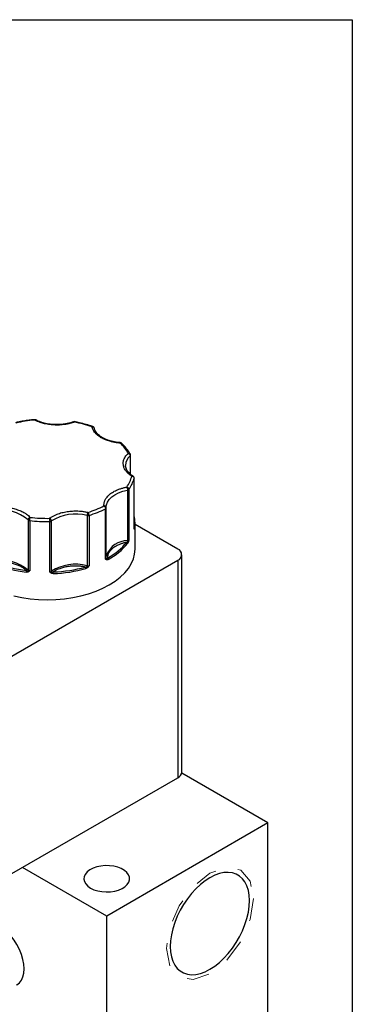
# Model space of a CAD drawing. Header units: inches. Extents: x 0.5 to 21.5, y 0.5 to 16.5.
# Tile 19 of 19: x 20 to 21.5, y 12.2 to 16.5. Entities that reach past the tile are written whole.
import ezdxf

# ---------------------------------------------------------------- set-up
doc = ezdxf.new("R2010")
doc.units = ezdxf.units.IN
doc.header["$LTSCALE"] = 2
doc.header["$MEASUREMENT"] = 0
doc.linetypes.add('HIDDEN', pattern=[0.075, 0.05, -0.025])
doc.layers.add('TEXT', color=140, linetype='Continuous', lineweight=25)

msp = doc.modelspace()

# ---------------------------------------------------------------- linework, layer by layer
for p, q in [((20.5261, 14.5882), (20.5261, 14.5085)), ((20.5277, 14.5072), (20.5277, 14.5913)), ((20.5052, 14.5445), (20.5051, 14.5468)), ((20.5428, 14.2697), (20.5428, 14.4902)), ((20.5429, 14.2706), (20.5429, 14.4911)), ((20.5137, 14.4377), (20.5137, 14.2173)), ((20.52, 14.4411), (20.52, 14.2207)), ((20.3366, 14.3271), (20.3366, 14.1067)), ((20.3453, 14.3274), (20.3453, 14.1069)), ((20.4174, 14.1361), (20.4174, 14.3565)), ((20.4207, 14.3611), (20.4206, 14.3647)), ((20.4207, 14.3611), (20.4207, 14.3608)), ((20.4207, 14.1404), (20.4207, 14.3608)), ((20.0779, 14.3081), (20.0779, 14.0876)), ((20.0848, 14.3051), (20.0848, 14.0846)), ((20.1725, 14.0802), (20.1725, 14.3006)), ((20.1801, 14.0824), (20.1801, 14.3029)), ((20.5469, 14.1799), (20.5469, 14.2942)), ((20.7345, 14.1797), (20.5469, 14.288)), ((20.5427, 14.2705), (20.5428, 14.2697)), ((20.7521, 13.2023), (20.7521, 14.1553)), ((19.9963, 13.7046), (20.7345, 14.1308)), ((20.7345, 14.1308), (20.7345, 13.1779)), ((19.9963, 12.7517), (20.7345, 13.1779)), ((21.13, 12.9796), (20.7516, 13.1981)), ((21.13, 12.9796), (20.4229, 12.5714)), ((21.13, 11.7548), (21.13, 12.9796)), ((20.4229, 12.5714), (20.0534, 12.7847)), ((20.4229, 11.3466), (20.4229, 12.5714))]:
    msp.add_line(p, q)
at = {"flags": 128}
for points in [[(20.5429, 14.491), (20.5429, 14.4909), (20.5428, 14.4902)], [(20.4206, 14.3647), (20.4215, 14.3737), (20.4258, 14.386), (20.4336, 14.3977), (20.4446, 14.4086), (20.4585, 14.4182), (20.4749, 14.4265), (20.4935, 14.433), (20.5137, 14.4377)], [(20.5428, 14.2697), (20.5429, 14.2704), (20.5429, 14.2706)], [(20.0146, 13.9745), (20.0502, 13.9672), (20.0868, 13.9619), (20.1242, 13.9587), (20.1619, 13.9576), (20.1997, 13.9587), (20.2371, 13.9619), (20.2737, 13.9672), (20.3093, 13.9745), (20.3434, 13.9839), (20.3758, 13.9951), (20.4062, 14.0081), (20.4342, 14.0227), (20.4596, 14.0389), (20.4821, 14.0564), (20.5015, 14.0751), (20.5176, 14.0948), (20.5304, 14.1153), (20.5395, 14.1365), (20.5451, 14.1581), (20.5469, 14.1799)], [(20.4218, 14.1547), (20.4215, 14.1532), (20.4207, 14.148)], [(20.3522, 12.6939), (20.3668, 12.6869), (20.3835, 12.6816), (20.4016, 12.6783), (20.4205, 12.677), (20.4394, 12.6778), (20.4578, 12.6806), (20.4749, 12.6854), (20.4901, 12.692), (20.5029, 12.7001), (20.5128, 12.7095), (20.5195, 12.7198), (20.5226, 12.7306), (20.5222, 12.7416), (20.5181, 12.7523), (20.5106, 12.7624), (20.5, 12.7715), (20.4865, 12.7792), (20.4708, 12.7854), (20.4533, 12.7897), (20.4347, 12.792), (20.4157, 12.7923), (20.397, 12.7905), (20.3792, 12.7866), (20.3629, 12.7809), (20.3489, 12.7735), (20.3375, 12.7648), (20.3292, 12.7549), (20.3243, 12.7443), (20.3229, 12.7333), (20.3252, 12.7224), (20.3309, 12.712), (20.3401, 12.7024), (20.3522, 12.6939)], [(21.0491, 12.639), (21.0479, 12.6625), (21.0441, 12.6841), (21.0378, 12.7036), (21.0292, 12.7208), (21.0184, 12.7352), (21.0054, 12.7468), (20.9906, 12.7554), (20.9741, 12.7608), (20.9561, 12.763), (20.937, 12.7619), (20.917, 12.7575), (20.8964, 12.75), (20.8754, 12.7393), (20.8545, 12.7258), (20.8338, 12.7095), (20.8138, 12.6907), (20.7947, 12.6698), (20.7767, 12.6469), (20.7602, 12.6224), (20.7454, 12.5967), (20.7324, 12.5702), (20.7216, 12.5432), (20.713, 12.5161), (20.7067, 12.4894), (20.703, 12.4634), (20.7017, 12.4384), (20.703, 12.415), (20.7067, 12.3933), (20.713, 12.3738), (20.7216, 12.3567), (20.7324, 12.3422), (20.7454, 12.3306), (20.7602, 12.3221), (20.7767, 12.3167), (20.7947, 12.3145), (20.8138, 12.3156), (20.8338, 12.3199), (20.8545, 12.3275), (20.8754, 12.3381), (20.8964, 12.3517), (20.917, 12.3679), (20.937, 12.3867), (20.9561, 12.4077), (20.9741, 12.4306), (20.9906, 12.4551), (21.0054, 12.4808), (21.0184, 12.5073), (21.0292, 12.5343), (21.0378, 12.5614), (21.0441, 12.5881), (21.0479, 12.6141), (21.0491, 12.639)], [(20.0278, 12.2685), (20.0292, 12.2693), (20.04, 12.2782), (20.0486, 12.29), (20.055, 12.3044), (20.0588, 12.3212), (20.0601, 12.3399), (20.0588, 12.3601), (20.055, 12.3813), (20.0486, 12.4031), (20.04, 12.4249), (20.0292, 12.4461), (20.0166, 12.4664), (20.0024, 12.4852), (19.987, 12.5021), (19.9707, 12.5166), (19.9539, 12.5285), (19.937, 12.5375), (19.9204, 12.5433), (19.9045, 12.5459), (19.8897, 12.5451), (19.8762, 12.541), (19.8718, 12.5387)]]:
    msp.add_lwpolyline(points, dxfattribs=at)
at = {"color": 7, "linetype": 'HIDDEN', "lineweight": 18, "flags": 128}
msp.add_lwpolyline([(21.0662, 12.6489), (21.0517, 12.5562), (21.0103, 12.4608), (20.9484, 12.3773), (20.8754, 12.3184), (20.8024, 12.293), (20.7405, 12.305), (20.6991, 12.3526), (20.6846, 12.4286), (20.6991, 12.5213), (20.7405, 12.6166), (20.8024, 12.7002), (20.8754, 12.7591), (20.9484, 12.7845), (21.0103, 12.7724), (21.0517, 12.7248), (21.0662, 12.6489)], dxfattribs=at)
for centre, radius, start, end in [((20.5606, 14.5446), 0.0556, 128.4223, 177.7121), ((20.5235, 14.5914), 0.00421, 308.5087, 357.4304), ((20.3924, 14.5302), 0.1557, 325.0895, 345.1136), ((20.5126, 14.4474), 0.0097, 276.4793, 319.8956), ((19.9633, 14.1751), 0.1755, 49.256, 100.611), ((20.286, 14.1363), 0.1974, 75.141, 122.4451), ((20.3405, 14.3433), 0.0166, 256.6265, 286.6907), ((20.2099, 14.766), 0.459, 287.1489, 296.8704), ((20.4156, 14.3614), 0.00522, 290.4646, 353.689), ((20.0833, 14.3131), 0.00735, 222.6419, 240.7341), ((20.0861, 14.3184), 0.0134, 241.3079, 264.1813), ((20.1618, 14.9607), 0.6602, 263.2951, 270.9222), ((20.1727, 14.314), 0.0134, 269.0358, 303.9182), ((20.4159, 14.294), 0.1311, 0.0768, 14.2924), ((20.4176, 14.2942), 0.1294, 349.5219, 359.9863), ((20.5406, 14.2705), 0.00423, 2.7719, 56.6758), ((20.5387, 14.268), 0.00499, 355.3549, 32.2733), ((20.5164, 14.1146), 0.1027, 91.5084, 157.047), ((20.301, 14.3759), 0.2736, 297.9179, 321.09), ((20.5079, 14.2035), 0.00595, 5.2303, 76.8102), ((20.5126, 14.2269), 0.0097, 276.4793, 319.8956), ((20.5317, 14.2175), 0.0181, 180.818, 192.5493), ((20.5116, 14.205), 0.00892, 47.2571, 73.7643), ((20.7252, 14.1553), 0.0262, 290.7834, 69.2166), ((19.9633, 13.9547), 0.1755, 49.256, 100.611), ((20.1435, 14.621), 0.5476, 247.6562, 262.2108), ((20.286, 13.9159), 0.1974, 75.141, 122.4451), ((20.4156, 14.1409), 0.00522, 290.4646, 353.689), ((20.4244, 14.1407), 0.00366, 185.6152, 232.804), ((20.417, 14.1354), 0.00574, 331.6604, 24.4093), ((20.4213, 14.1338), 0.00781, 2.4706, 56.2904), ((20.0897, 14.0784), 0.0204, 160.2414, 179.9206), ((20.0726, 14.0878), 0.0053, 319.1965, 357.7484), ((20.0858, 14.0856), 0.00927, 187.4178, 219.8783), ((20.0855, 14.0956), 0.0111, 226.5503, 266.2341), ((20.1727, 14.0935), 0.0134, 269.0358, 303.9182), ((20.1698, 14.0827), 0.0121, 317.4555, 342.3992), ((20.1864, 14.0827), 0.00622, 182.1351, 215.4476), ((20.1177, 14.0725), 0.0706, 359.9897, 5.6487), ((20.1659, 14.6903), 0.6183, 272.0834, 285.5027), ((20.3195, 14.0944), 0.0116, 0.6428, 35.7943), ((20.3228, 14.1069), 0.0138, 343.6589, 358.936), ((20.3902, 14.1556), 0.0755, 224.2139, 228.0908), ((20.3405, 14.1228), 0.0166, 256.6265, 286.6907), ((20.722, 13.2053), 0.0302, 294.3747, 354.3052)]:
    msp.add_arc(centre, radius, start, end)
for points, knots in [([(20.1061, 14.7468), (20.1001, 14.7463), (20.0859, 14.7451), (20.0634, 14.7419), (20.0413, 14.7382), (20.0275, 14.735), (20.022, 14.7338)], [0, 0, 0, 0, 0.208943, 0.492283, 0.794975, 1, 1, 1, 1]), ([(20.1116, 14.7458), (20.1116, 14.7458), (20.1108, 14.7463), (20.1089, 14.7469), (20.107, 14.7469), (20.1061, 14.7468)], [0, 0, 0, 0, 0.011303, 0.530757, 1, 1, 1, 1]), ([(20.1069, 14.7451), (20.1067, 14.7458), (20.1064, 14.7469), (20.1062, 14.7468), (20.1061, 14.7467)], [0, 0, 0, 0, 0.644276, 1, 1, 1, 1]), ([(20.1069, 14.7451), (20.1078, 14.7456), (20.1096, 14.7465), (20.111, 14.746), (20.1117, 14.7457)], [0, 0, 0, 0, 0.506202, 1, 1, 1, 1]), ([(20.2805, 14.7364), (20.2784, 14.7356), (20.2741, 14.734), (20.2673, 14.732), (20.2605, 14.7301), (20.2535, 14.7285), (20.2463, 14.7271), (20.2337, 14.725), (20.2153, 14.7232), (20.1911, 14.7233), (20.1673, 14.7256), (20.1473, 14.7297), (20.1312, 14.7346), (20.1184, 14.7394), (20.1108, 14.7432), (20.1069, 14.7451)], [0, 0, 0, 0, 0.0407122, 0.0811988, 0.1215751, 0.1619575, 0.2024623, 0.2432047, 0.371568, 0.5000423, 0.6284057, 0.75688, 0.838051, 0.9187806, 1, 1, 1, 1]), ([(20.2036, 14.7252), (20.1966, 14.7253), (20.1869, 14.7256), (20.1727, 14.7271), (20.161, 14.7289), (20.1476, 14.7319), (20.1344, 14.7358), (20.1222, 14.7405), (20.115, 14.7441), (20.1117, 14.7458)], [0, 0, 0, 0, 0.204999, 0.287871, 0.424421, 0.564491, 0.712862, 0.865481, 1, 1, 1, 1]), ([(20.2769, 14.7377), (20.2751, 14.737), (20.2687, 14.7345), (20.257, 14.7313), (20.2434, 14.7284), (20.2307, 14.7266), (20.2179, 14.7254), (20.2086, 14.7252), (20.2036, 14.7252)], [0, 0, 0, 0, 0.086771, 0.300224, 0.500097, 0.644681, 0.805085, 1, 1, 1, 1]), ([(20.277, 14.7374), (20.2775, 14.7376), (20.2785, 14.7379), (20.2798, 14.7369), (20.2805, 14.7364)], [0, 0, 0, 0, 0.456664, 1, 1, 1, 1]), ([(20.2824, 14.738), (20.2824, 14.738), (20.2814, 14.7384), (20.2794, 14.7383), (20.2778, 14.7377), (20.2771, 14.7374)], [0, 0, 0, 0, 0.013464, 0.61606, 1, 1, 1, 1]), ([(20.2823, 14.7378), (20.2821, 14.7379), (20.2816, 14.738), (20.281, 14.737), (20.2805, 14.7364)], [0, 0, 0, 0, 0.362426, 1, 1, 1, 1]), ([(20.3614, 14.7166), (20.3589, 14.7175), (20.3474, 14.7218), (20.3258, 14.7281), (20.3019, 14.7342), (20.2872, 14.7369), (20.2823, 14.7378)], [0, 0, 0, 0, 0.105795, 0.468305, 0.825708, 1, 1, 1, 1]), ([(20.3582, 14.7154), (20.3589, 14.716), (20.3601, 14.7169), (20.3611, 14.7167), (20.3614, 14.7166)], [0, 0, 0, 0, 0.58557, 1, 1, 1, 1]), ([(20.3669, 14.7123), (20.3661, 14.7133), (20.365, 14.7148), (20.363, 14.7161), (20.362, 14.7164), (20.3616, 14.7166)], [0, 0, 0, 0, 0.545969, 0.797714, 1, 1, 1, 1]), ([(20.3988, 14.6677), (20.397, 14.6688), (20.3934, 14.671), (20.3883, 14.6744), (20.3836, 14.678), (20.3793, 14.6817), (20.3753, 14.6856), (20.371, 14.6903), (20.3668, 14.6958), (20.363, 14.7022), (20.36, 14.7087), (20.3588, 14.7132), (20.3582, 14.7154)], [0, 0, 0, 0, 0.083729, 0.166966, 0.249962, 0.332971, 0.416246, 0.500037, 0.625413, 0.749962, 0.87454, 1, 1, 1, 1]), ([(20.368, 14.7094), (20.368, 14.7095), (20.3678, 14.7106), (20.3673, 14.7115), (20.3669, 14.7123)], [0, 0, 0, 0, 0.149837, 1, 1, 1, 1]), ([(20.4822, 14.6462), (20.4811, 14.6463), (20.4772, 14.6464), (20.4688, 14.6475), (20.457, 14.6492), (20.4436, 14.6522), (20.4304, 14.6561), (20.4177, 14.661), (20.4059, 14.6668), (20.3953, 14.6734), (20.3862, 14.6805), (20.3787, 14.6882), (20.373, 14.6964), (20.3694, 14.7035), (20.3686, 14.7079), (20.3683, 14.7094)], [0, 0, 0, 0, 0.019087, 0.066386, 0.144323, 0.224269, 0.308952, 0.396061, 0.484706, 0.574306, 0.664695, 0.756138, 0.849516, 0.946762, 1, 1, 1, 1]), ([(20.4815, 14.6443), (20.4789, 14.6445), (20.4737, 14.6449), (20.4661, 14.6459), (20.4585, 14.6471), (20.4511, 14.6485), (20.4439, 14.6501), (20.4356, 14.6523), (20.4264, 14.6552), (20.4166, 14.6589), (20.4073, 14.663), (20.4017, 14.6662), (20.3988, 14.6677)], [0, 0, 0, 0, 0.0837287, 0.1669656, 0.249962, 0.332971, 0.4162458, 0.5000372, 0.6254126, 0.749962, 0.8745399, 1, 1, 1, 1]), ([(20.4822, 14.6459), (20.4821, 14.646), (20.4819, 14.6461), (20.4816, 14.645), (20.4815, 14.6443)], [0, 0, 0, 0, 0.384806, 1, 1, 1, 1]), ([(20.4881, 14.6433), (20.4879, 14.6436), (20.4872, 14.6445), (20.4848, 14.6451), (20.4826, 14.6446), (20.4815, 14.6443)], [0, 0, 0, 0, 0.150025, 0.575012, 1, 1, 1, 1]), ([(20.4882, 14.6433), (20.488, 14.6436), (20.4875, 14.6443), (20.4858, 14.6452), (20.4839, 14.646), (20.4826, 14.646), (20.4822, 14.646)], [0, 0, 0, 0, 0.138556, 0.3988, 0.835264, 1, 1, 1, 1]), ([(20.526, 14.5962), (20.5241, 14.5997), (20.5187, 14.6093), (20.5068, 14.6242), (20.4961, 14.6365), (20.4891, 14.6426), (20.4882, 14.6434)], [0, 0, 0, 0, 0.2074319, 0.5760636, 0.9448092, 1, 1, 1, 1]), ([(20.5329, 14.4992), (20.5312, 14.5003), (20.5278, 14.5025), (20.5231, 14.506), (20.5188, 14.5095), (20.5148, 14.5132), (20.5111, 14.5171), (20.5054, 14.5239), (20.4991, 14.534), (20.495, 14.5478), (20.4949, 14.5618), (20.4984, 14.5738), (20.5039, 14.5838), (20.5099, 14.5919), (20.5151, 14.5969), (20.5177, 14.5994)], [0, 0, 0, 0, 0.040712, 0.081199, 0.121575, 0.161957, 0.202462, 0.243205, 0.371568, 0.500042, 0.628406, 0.75688, 0.838051, 0.918781, 1, 1, 1, 1]), ([(20.5177, 14.5994), (20.5189, 14.5995), (20.5214, 14.5998), (20.5246, 14.5986), (20.5258, 14.597), (20.5263, 14.5962)], [0, 0, 0, 0, 0.340707, 0.6814139, 1, 1, 1, 1]), ([(20.5177, 14.5994), (20.5183, 14.5992), (20.5193, 14.5987), (20.5207, 14.5978), (20.5219, 14.5968), (20.5229, 14.5958), (20.5243, 14.5941), (20.5258, 14.5915), (20.526, 14.5892), (20.5261, 14.5882)], [0, 0, 0, 0, 0.1260255, 0.23919, 0.3394345, 0.4267866, 0.5013303, 0.7576828, 1, 1, 1, 1]), ([(20.5277, 14.5912), (20.5277, 14.5913), (20.5278, 14.5921), (20.5274, 14.5939), (20.5267, 14.5955), (20.5264, 14.5963)], [0, 0, 0, 0, 0.025984, 0.501379, 1, 1, 1, 1]), ([(20.5384, 14.4996), (20.5368, 14.5006), (20.5315, 14.5037), (20.5243, 14.5097), (20.5167, 14.5173), (20.5109, 14.5255), (20.5071, 14.5341), (20.5052, 14.5406), (20.5054, 14.5442), (20.5054, 14.5448)], [0, 0, 0, 0, 0.074534, 0.242459, 0.412341, 0.585818, 0.766481, 0.960907, 1, 1, 1, 1]), ([(20.5382, 14.4995), (20.5381, 14.4995), (20.5376, 14.5002), (20.5357, 14.5003), (20.5338, 14.4996), (20.5329, 14.4992)], [0, 0, 0, 0, 0.0264391, 0.5132195, 1, 1, 1, 1]), ([(20.5415, 14.4961), (20.5408, 14.4971), (20.5399, 14.4985), (20.5385, 14.4993), (20.5382, 14.4995)], [0, 0, 0, 0, 0.790701, 1, 1, 1, 1]), ([(20.5429, 14.491), (20.5429, 14.4911), (20.543, 14.4919), (20.5426, 14.4937), (20.5419, 14.4953), (20.5415, 14.4961)], [0, 0, 0, 0, 0.024386, 0.500561, 1, 1, 1, 1]), ([(20.4107, 14.369), (20.4107, 14.3705), (20.4105, 14.3734), (20.4108, 14.3778), (20.4114, 14.3821), (20.4125, 14.3865), (20.4139, 14.3908), (20.4171, 14.3981), (20.4236, 14.4082), (20.4358, 14.4203), (20.4513, 14.431), (20.4674, 14.4389), (20.4827, 14.4446), (20.4963, 14.4485), (20.5059, 14.4505), (20.5107, 14.4514)], [0, 0, 0, 0, 0.0407122, 0.0811988, 0.1215751, 0.1619575, 0.2024623, 0.2432047, 0.371568, 0.5000423, 0.6284057, 0.75688, 0.838051, 0.9187806, 1, 1, 1, 1]), ([(20.5107, 14.4514), (20.5109, 14.451), (20.5113, 14.4503), (20.5118, 14.4489), (20.5122, 14.4475), (20.5125, 14.4463), (20.513, 14.4442), (20.5135, 14.4411), (20.5136, 14.4388), (20.5137, 14.4377)], [0, 0, 0, 0, 0.127074, 0.240811, 0.340983, 0.427706, 0.501333, 0.759176, 1, 1, 1, 1]), ([(20.52, 14.4411), (20.52, 14.4433), (20.519, 14.4456), (20.5155, 14.4494), (20.5132, 14.4508), (20.5107, 14.4514)], [0, 0, 0, 0, 0.5, 0.5, 1, 1, 1, 1]), ([(19.9288, 14.3614), (19.9313, 14.3617), (19.9363, 14.3623), (19.9438, 14.3629), (19.9514, 14.3633), (19.9589, 14.3635), (19.9665, 14.3634), (19.9796, 14.3628), (19.998, 14.3609), (20.0206, 14.3561), (20.0416, 14.3491), (20.058, 14.3413), (20.0703, 14.3336), (20.0794, 14.3266), (20.0843, 14.3215), (20.0868, 14.3189)], [0, 0, 0, 0, 0.040712, 0.081199, 0.121575, 0.161957, 0.202462, 0.243205, 0.371568, 0.500042, 0.628406, 0.75688, 0.838051, 0.918781, 1, 1, 1, 1]), ([(20.1722, 14.3146), (20.1738, 14.3157), (20.1769, 14.318), (20.182, 14.3213), (20.1873, 14.3244), (20.193, 14.3273), (20.1989, 14.3301), (20.2095, 14.3345), (20.2257, 14.3398), (20.2485, 14.3445), (20.2723, 14.347), (20.2935, 14.3471), (20.3115, 14.3458), (20.3263, 14.3438), (20.3358, 14.3417), (20.3405, 14.3406)], [0, 0, 0, 0, 0.040712, 0.081199, 0.121575, 0.161957, 0.202462, 0.243205, 0.371568, 0.500042, 0.628406, 0.75688, 0.838051, 0.918781, 1, 1, 1, 1]), ([(20.3405, 14.3406), (20.3403, 14.3403), (20.3399, 14.3397), (20.3389, 14.3378), (20.3377, 14.3348), (20.337, 14.3311), (20.3367, 14.3287), (20.3367, 14.3276), (20.3366, 14.3271)], [0, 0, 0, 0, 0.111803, 0.190688, 0.499452, 0.759073, 0.885608, 1, 1, 1, 1]), ([(20.4207, 14.3611), (20.4207, 14.3616), (20.4206, 14.3626), (20.4201, 14.3641), (20.4192, 14.3655), (20.4179, 14.3668), (20.4163, 14.3678), (20.4146, 14.3685), (20.4127, 14.369), (20.4115, 14.369), (20.4107, 14.369)], [0, 0, 0, 0, 0.1164407, 0.2344912, 0.3609042, 0.5000152, 0.6203524, 0.7600082, 0.859428, 1, 1, 1, 1]), ([(20.0848, 14.3051), (20.0848, 14.3072), (20.085, 14.3099), (20.0857, 14.3151), (20.0862, 14.3174), (20.0868, 14.3189)], [0, 0, 0, 0, 0.5, 0.5, 1, 1, 1, 1]), ([(20.1801, 14.3029), (20.1801, 14.3034), (20.1801, 14.3045), (20.1796, 14.3062), (20.1789, 14.308), (20.1776, 14.3101), (20.1755, 14.3127), (20.1734, 14.3139), (20.1722, 14.3146)], [0, 0, 0, 0, 0.12018, 0.243699, 0.370706, 0.501329, 0.711213, 1, 1, 1, 1]), ([(20.5436, 14.2676), (20.5436, 14.2676), (20.5434, 14.2678), (20.5432, 14.2683), (20.543, 14.2689), (20.5429, 14.2695), (20.5428, 14.2697)], [0, 0, 0, 0, 0.236129, 0.498993, 0.712542, 1, 1, 1, 1]), ([(20.5448, 14.2707), (20.5447, 14.2702), (20.5445, 14.2692), (20.5442, 14.2682), (20.5439, 14.2676), (20.5437, 14.2676), (20.5436, 14.2676)], [0, 0, 0, 0, 0.270747, 0.52324, 0.763872, 1, 1, 1, 1]), ([(20.5093, 14.2093), (20.5073, 14.2088), (20.5034, 14.208), (20.4976, 14.2065), (20.492, 14.2048), (20.4865, 14.203), (20.4812, 14.201), (20.4724, 14.1973), (20.4609, 14.1914), (20.4482, 14.1825), (20.4381, 14.1726), (20.4316, 14.1632), (20.4279, 14.1548), (20.426, 14.1476), (20.4257, 14.1427), (20.4256, 14.1403)], [0, 0, 0, 0, 0.040848, 0.081503, 0.122064, 0.162633, 0.203311, 0.244196, 0.372048, 0.500037, 0.627888, 0.755877, 0.837356, 0.918461, 1, 1, 1, 1]), ([(20.5177, 14.2116), (20.5175, 14.211), (20.517, 14.2098), (20.5163, 14.2082), (20.5156, 14.2067), (20.5147, 14.2052), (20.5141, 14.2044), (20.5138, 14.204)], [0, 0, 0, 0, 0.188808, 0.379511, 0.575987, 0.781785, 1, 1, 1, 1]), ([(20.52, 14.2207), (20.5198, 14.2198), (20.5195, 14.2182), (20.5189, 14.2159), (20.5183, 14.2137), (20.5179, 14.2123), (20.5177, 14.2116)], [0, 0, 0, 0, 0.291242, 0.500217, 0.762096, 1, 1, 1, 1]), ([(20.0705, 14.0853), (20.0694, 14.0864), (20.0672, 14.0885), (20.0636, 14.0915), (20.0598, 14.0944), (20.0558, 14.0972), (20.0515, 14.0999), (20.0437, 14.1042), (20.0316, 14.1098), (20.0142, 14.1154), (19.9956, 14.1195), (19.9784, 14.1215), (19.9634, 14.1221), (19.9507, 14.122), (19.9424, 14.1213), (19.9382, 14.1209)], [0, 0, 0, 0, 0.040848, 0.081503, 0.122064, 0.162633, 0.203311, 0.244196, 0.372048, 0.500037, 0.627888, 0.755877, 0.837356, 0.918461, 1, 1, 1, 1]), ([(20.422, 14.1327), (20.4216, 14.1329), (20.4207, 14.1332), (20.4196, 14.134), (20.4185, 14.135), (20.4178, 14.1357), (20.4174, 14.1361)], [0, 0, 0, 0, 0.2361294, 0.4989929, 0.7125421, 1, 1, 1, 1]), ([(20.4291, 14.1341), (20.4284, 14.1338), (20.4271, 14.1331), (20.4252, 14.1326), (20.4235, 14.1324), (20.4225, 14.1326), (20.422, 14.1327)], [0, 0, 0, 0, 0.270747, 0.52324, 0.763872, 1, 1, 1, 1]), ([(20.0787, 14.0796), (20.0782, 14.0794), (20.0771, 14.0789), (20.0753, 14.0785), (20.0734, 14.0782), (20.0714, 14.0782), (20.07, 14.0784), (20.0692, 14.0785)], [0, 0, 0, 0, 0.188808, 0.379511, 0.575987, 0.781785, 1, 1, 1, 1]), ([(20.0848, 14.0846), (20.0842, 14.0841), (20.0833, 14.0831), (20.0819, 14.0818), (20.0804, 14.0806), (20.0792, 14.0799), (20.0787, 14.0796)], [0, 0, 0, 0, 0.291242, 0.500217, 0.762096, 1, 1, 1, 1]), ([(20.1787, 14.0746), (20.1781, 14.0749), (20.1769, 14.0757), (20.1754, 14.0771), (20.1739, 14.0786), (20.173, 14.0796), (20.1725, 14.0802)], [0, 0, 0, 0, 0.236129, 0.498993, 0.712542, 1, 1, 1, 1]), ([(20.1883, 14.0724), (20.1874, 14.0724), (20.1856, 14.0724), (20.1831, 14.0728), (20.1807, 14.0735), (20.1793, 14.0742), (20.1787, 14.0746)], [0, 0, 0, 0, 0.270747, 0.52324, 0.763872, 1, 1, 1, 1]), ([(20.3289, 14.1012), (20.3269, 14.1016), (20.3229, 14.1024), (20.3169, 14.1034), (20.3107, 14.1042), (20.3045, 14.1048), (20.2982, 14.1053), (20.2874, 14.1057), (20.272, 14.1055), (20.2524, 14.1034), (20.2336, 14.0996), (20.2182, 14.0947), (20.206, 14.0897), (20.1964, 14.0849), (20.1908, 14.0812), (20.188, 14.0794)], [0, 0, 0, 0, 0.040848, 0.081503, 0.122064, 0.162633, 0.203311, 0.244196, 0.372048, 0.500037, 0.627888, 0.755877, 0.837356, 0.918461, 1, 1, 1, 1]), ([(20.3398, 14.0995), (20.3393, 14.099), (20.3383, 14.0981), (20.3367, 14.097), (20.335, 14.096), (20.3331, 14.0951), (20.3318, 14.0947), (20.3311, 14.0945)], [0, 0, 0, 0, 0.1888076, 0.3795113, 0.575987, 0.7817848, 1, 1, 1, 1]), ([(20.3453, 14.1069), (20.3448, 14.1062), (20.344, 14.1049), (20.3427, 14.1029), (20.3413, 14.1012), (20.3403, 14.1), (20.3398, 14.0995)], [0, 0, 0, 0, 0.2912416, 0.5002174, 0.7620959, 1, 1, 1, 1])]:
    msp.add_open_spline(points, degree=3, knots=knots)
for points in [[(20.1069, 14.7451), (20.0786, 14.7427), (20.0508, 14.7384), (20.0241, 14.7323)], [(20.3582, 14.7154), (20.3338, 14.7241), (20.3077, 14.7311), (20.2805, 14.7364)], [(20.3582, 14.7154), (20.3637, 14.7158), (20.3682, 14.7125), (20.3682, 14.708)], [(20.5177, 14.5994), (20.5086, 14.6151), (20.4965, 14.6302), (20.4815, 14.6443)], [(20.5107, 14.4514), (20.5212, 14.4668), (20.5287, 14.4828), (20.5329, 14.4992)], [(20.5329, 14.4992), (20.5383, 14.4988), (20.5428, 14.4947), (20.5428, 14.4902)], [(20.3405, 14.3406), (20.3657, 14.3485), (20.3893, 14.358), (20.4107, 14.369)], [(20.3453, 14.3274), (20.3453, 14.3319), (20.3431, 14.3378), (20.3405, 14.3406)], [(20.4107, 14.369), (20.4144, 14.3666), (20.4174, 14.361), (20.4174, 14.3565)], [(20.0868, 14.3189), (20.0819, 14.3174), (20.0779, 14.3126), (20.0779, 14.3081)], [(20.0868, 14.3189), (20.1149, 14.3156), (20.1435, 14.3141), (20.1722, 14.3146)], [(20.1722, 14.3146), (20.1723, 14.3114), (20.1725, 14.3051), (20.1725, 14.3006)], [(20.4256, 14.1403), (20.4609, 14.1599), (20.4894, 14.1834), (20.5093, 14.2093)], [(20.5093, 14.2093), (20.5111, 14.2104), (20.5128, 14.2119), (20.5141, 14.2136)], [(20.5141, 14.2136), (20.5159, 14.2152), (20.5186, 14.2176), (20.52, 14.2207)], [(19.9382, 14.1209), (19.9779, 14.1043), (20.0228, 14.0922), (20.0705, 14.0853)], [(20.4174, 14.1361), (20.4202, 14.1364), (20.4214, 14.1373), (20.4222, 14.1378)], [(20.4222, 14.1378), (20.4231, 14.138), (20.4244, 14.1389), (20.4256, 14.1403)], [(20.0705, 14.0853), (20.0727, 14.0845), (20.0749, 14.0841), (20.0766, 14.0844)], [(20.0794, 14.0842), (20.0783, 14.0842), (20.0774, 14.0843), (20.0766, 14.0844)], [(20.0848, 14.0846), (20.0826, 14.0842), (20.0808, 14.0842), (20.0794, 14.0842)], [(20.1725, 14.0802), (20.1762, 14.0792), (20.1792, 14.0791), (20.1813, 14.0791)], [(20.1813, 14.0791), (20.1831, 14.0786), (20.1856, 14.0788), (20.188, 14.0794)], [(20.188, 14.0794), (20.237, 14.0814), (20.2848, 14.0888), (20.3289, 14.1012)], [(20.3289, 14.1012), (20.3316, 14.1014), (20.3341, 14.102), (20.3361, 14.103)], [(20.3361, 14.103), (20.3385, 14.1038), (20.342, 14.1048), (20.3453, 14.1069)]]:
    msp.add_open_spline(points, degree=3)
at = {"layer": 'TEXT'}
for p, q in [((0.5, 16.5), (21.5, 16.5)), ((21.5, 16.5), (21.5, 0.5))]:
    msp.add_line(p, q, dxfattribs=at)

doc.saveas('drawing.dxf')
